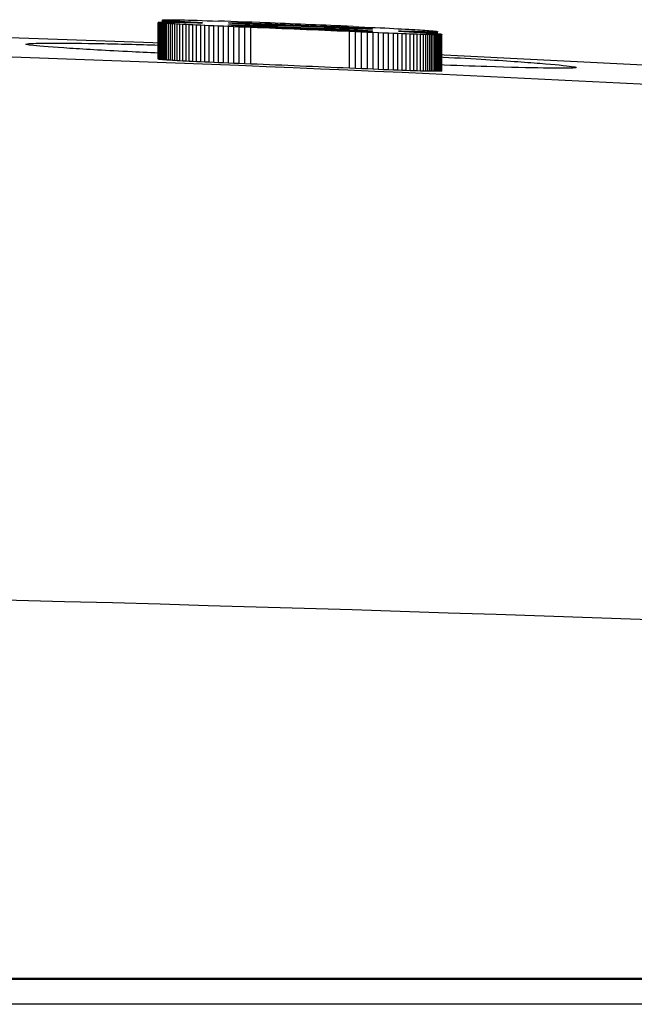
# Model space of a CAD drawing. Header units: millimetres. Extents: x -0.57 to 0.95, y -0.4 to 0.71.
# Tile 26 of 256: x 0.17418 to 0.17921, y -0.16503 to -0.15696. Entities that reach past the tile are written whole.
import ezdxf

# ---------------------------------------------------------------- set-up
doc = ezdxf.new("R2010")
doc.units = ezdxf.units.MM
doc.layers.add('FORMAT', color=7, linetype='Continuous')

msp = doc.modelspace()

# ---------------------------------------------------------------- linework, layer by layer
at = {"layer": 'FORMAT', "color": 7, "linetype": 'Continuous', "lineweight": 25}
for p, q in [((0.175313, -0.156983), (0.175313, -0.156982)), ((0.175313, -0.156982), (0.175314, -0.156982)), ((0.175315, -0.156984), (0.175313, -0.156983)), ((0.175313, -0.156983), (0.175313, -0.156983)), ((0.175313, -0.157283), (0.175313, -0.156983)), ((0.175313, -0.157283), (0.175313, -0.156983)), ((0.175314, -0.156982), (0.175316, -0.156981)), ((0.175319, -0.156985), (0.175315, -0.156984)), ((0.175315, -0.157284), (0.175315, -0.156984)), ((0.175316, -0.156981), (0.175319, -0.156981)), ((0.175319, -0.156981), (0.175322, -0.15698)), ((0.175324, -0.156985), (0.175319, -0.156985)), ((0.175319, -0.157285), (0.175319, -0.156985)), ((0.175322, -0.15698), (0.175326, -0.15698)), ((0.17533, -0.156986), (0.175324, -0.156985)), ((0.175324, -0.157286), (0.175324, -0.156985)), ((0.175326, -0.15698), (0.175331, -0.15698)), ((0.175337, -0.156987), (0.17533, -0.156986)), ((0.17533, -0.157286), (0.17533, -0.156986)), ((0.175331, -0.15698), (0.175337, -0.15698)), ((0.175337, -0.15698), (0.175344, -0.156979)), ((0.175346, -0.156988), (0.175337, -0.156987)), ((0.175337, -0.157287), (0.175337, -0.156987)), ((0.175344, -0.156979), (0.175351, -0.156979)), ((0.175357, -0.156989), (0.175346, -0.156988)), ((0.175346, -0.157288), (0.175346, -0.156988)), ((0.175348, -0.156964), (0.175348, -0.156963)), ((0.175348, -0.156963), (0.175349, -0.156963)), ((0.175349, -0.156964), (0.175348, -0.156964)), ((0.175348, -0.156964), (0.175348, -0.156964)), ((0.175348, -0.156979), (0.175348, -0.156964)), ((0.175348, -0.156979), (0.175348, -0.156964)), ((0.175349, -0.156963), (0.175351, -0.156962)), ((0.175351, -0.156965), (0.175349, -0.156964)), ((0.175349, -0.156979), (0.175349, -0.156964)), ((0.175351, -0.156962), (0.175354, -0.156962)), ((0.175353, -0.156965), (0.175351, -0.156965)), ((0.175351, -0.156979), (0.175351, -0.156965)), ((0.175351, -0.156979), (0.175359, -0.156979)), ((0.175356, -0.156966), (0.175353, -0.156965)), ((0.175353, -0.156979), (0.175353, -0.156965)), ((0.175354, -0.156962), (0.175357, -0.156961)), ((0.17536, -0.156966), (0.175356, -0.156966)), ((0.175356, -0.156979), (0.175356, -0.156966)), ((0.175357, -0.156961), (0.175362, -0.156961)), ((0.175368, -0.15699), (0.175357, -0.156989)), ((0.175357, -0.157289), (0.175357, -0.156989)), ((0.175359, -0.156979), (0.175368, -0.156979)), ((0.175364, -0.156967), (0.17536, -0.156966)), ((0.17536, -0.156979), (0.17536, -0.156966)), ((0.175362, -0.156961), (0.175367, -0.156961)), ((0.175369, -0.156967), (0.175364, -0.156967)), ((0.175364, -0.156979), (0.175364, -0.156967)), ((0.175367, -0.156961), (0.175373, -0.156961)), ((0.175368, -0.156979), (0.175378, -0.156979)), ((0.175381, -0.156991), (0.175368, -0.15699)), ((0.175368, -0.15729), (0.175368, -0.15699)), ((0.175375, -0.156968), (0.175369, -0.156967)), ((0.175369, -0.156979), (0.175369, -0.156967)), ((0.175373, -0.156961), (0.175379, -0.15696)), ((0.175381, -0.156968), (0.175375, -0.156968)), ((0.175375, -0.156979), (0.175375, -0.156968)), ((0.175378, -0.156979), (0.175388, -0.156979)), ((0.175379, -0.15696), (0.175386, -0.15696)), ((0.175388, -0.156969), (0.175381, -0.156968)), ((0.175381, -0.156979), (0.175381, -0.156968)), ((0.175396, -0.156992), (0.175381, -0.156991)), ((0.175381, -0.157291), (0.175381, -0.156991)), ((0.175386, -0.15696), (0.175394, -0.15696)), ((0.175395, -0.15697), (0.175388, -0.156969)), ((0.175388, -0.156979), (0.175388, -0.156969)), ((0.175388, -0.156979), (0.175399, -0.156979)), ((0.175394, -0.15696), (0.175403, -0.15696)), ((0.175404, -0.15697), (0.175395, -0.15697)), ((0.175395, -0.156979), (0.175395, -0.15697)), ((0.175412, -0.156993), (0.175396, -0.156992)), ((0.175396, -0.157292), (0.175396, -0.156992)), ((0.175399, -0.156979), (0.175411, -0.15698)), ((0.175403, -0.15696), (0.175413, -0.15696)), ((0.175413, -0.156971), (0.175404, -0.15697)), ((0.175404, -0.156979), (0.175404, -0.15697)), ((0.175411, -0.15698), (0.175423, -0.15698)), ((0.175429, -0.156994), (0.175412, -0.156993)), ((0.175412, -0.157293), (0.175412, -0.156993)), ((0.175413, -0.15696), (0.175423, -0.15696)), ((0.175422, -0.156972), (0.175413, -0.156971)), ((0.175413, -0.15698), (0.175413, -0.156971)), ((0.175433, -0.156972), (0.175422, -0.156972)), ((0.175422, -0.15698), (0.175422, -0.156972)), ((0.175423, -0.15696), (0.175435, -0.15696)), ((0.175423, -0.15698), (0.175435, -0.15698)), ((0.175448, -0.156995), (0.175429, -0.156994)), ((0.175429, -0.157294), (0.175429, -0.156994)), ((0.175442, -0.156973), (0.175433, -0.156972)), ((0.175433, -0.15698), (0.175433, -0.156972)), ((0.175435, -0.15696), (0.175447, -0.15696)), ((0.175435, -0.15698), (0.175447, -0.15698)), ((0.175452, -0.156974), (0.175442, -0.156973)), ((0.175442, -0.15698), (0.175442, -0.156973)), ((0.175447, -0.15696), (0.175471, -0.156961)), ((0.175447, -0.15698), (0.175461, -0.15698)), ((0.175468, -0.156996), (0.175448, -0.156995)), ((0.175448, -0.157295), (0.175448, -0.156995)), ((0.175463, -0.156974), (0.175452, -0.156974)), ((0.175452, -0.15698), (0.175452, -0.156974)), ((0.175461, -0.15698), (0.175475, -0.156981)), ((0.175475, -0.156975), (0.175463, -0.156974)), ((0.175463, -0.156981), (0.175463, -0.156974)), ((0.175489, -0.156997), (0.175468, -0.156996)), ((0.175468, -0.157296), (0.175468, -0.156996)), ((0.175471, -0.156961), (0.175498, -0.156961)), ((0.175488, -0.156976), (0.175475, -0.156975)), ((0.175475, -0.156981), (0.175475, -0.156975)), ((0.175475, -0.156981), (0.17549, -0.156981)), ((0.175501, -0.156977), (0.175488, -0.156976)), ((0.175488, -0.156981), (0.175488, -0.156976)), ((0.175513, -0.156999), (0.175489, -0.156997)), ((0.175489, -0.157298), (0.175489, -0.156997)), ((0.17549, -0.156981), (0.175505, -0.156981)), ((0.175498, -0.156961), (0.175527, -0.156962)), ((0.175515, -0.156978), (0.175501, -0.156977)), ((0.175501, -0.156981), (0.175501, -0.156977)), ((0.175505, -0.156981), (0.175522, -0.156982)), ((0.17554, -0.157), (0.175513, -0.156999)), ((0.175513, -0.157299), (0.175513, -0.156999)), ((0.17553, -0.156978), (0.175515, -0.156978)), ((0.175515, -0.156982), (0.175515, -0.156978)), ((0.175522, -0.156982), (0.175538, -0.156982)), ((0.175527, -0.156962), (0.175559, -0.156963)), ((0.175546, -0.156979), (0.17553, -0.156978)), ((0.17553, -0.156982), (0.17553, -0.156978)), ((0.175538, -0.156982), (0.175556, -0.156983)), ((0.175567, -0.157002), (0.17554, -0.157)), ((0.17554, -0.1573), (0.17554, -0.157)), ((0.175562, -0.15698), (0.175546, -0.156979)), ((0.175546, -0.156983), (0.175546, -0.156979)), ((0.175556, -0.156983), (0.175574, -0.156983)), ((0.175559, -0.156963), (0.175594, -0.156964)), ((0.175579, -0.156981), (0.175562, -0.15698)), ((0.175562, -0.156983), (0.175562, -0.15698)), ((0.175574, -0.156983), (0.175593, -0.156984)), ((0.175597, -0.156982), (0.175579, -0.156981)), ((0.175579, -0.156983), (0.175579, -0.156981)), ((0.175593, -0.156984), (0.175613, -0.156984)), ((0.175594, -0.156964), (0.175631, -0.156965)), ((0.175616, -0.156983), (0.175597, -0.156982)), ((0.175597, -0.156984), (0.175597, -0.156982)), ((0.175613, -0.156984), (0.175633, -0.156985)), ((0.175635, -0.156984), (0.175616, -0.156983)), ((0.175616, -0.156985), (0.175616, -0.156983)), ((0.175631, -0.156965), (0.175671, -0.156966)), ((0.175633, -0.156985), (0.175654, -0.156986)), ((0.175655, -0.156985), (0.175635, -0.156984)), ((0.175635, -0.156985), (0.175635, -0.156984)), ((0.175654, -0.156986), (0.175676, -0.156986)), ((0.175676, -0.156986), (0.175655, -0.156985)), ((0.175655, -0.156986), (0.175655, -0.156985)), ((0.175671, -0.156966), (0.175713, -0.156968)), ((0.175713, -0.156968), (0.175758, -0.156969)), ((0.175758, -0.156969), (0.175805, -0.156971)), ((0.175855, -0.156973), (0.175805, -0.156971)), ((0.175908, -0.156974), (0.175855, -0.156973)), ((0.175888, -0.156986), (0.175889, -0.156985)), ((0.175888, -0.156986), (0.175888, -0.156986)), ((0.175889, -0.156987), (0.175888, -0.156986)), ((0.175889, -0.156985), (0.175894, -0.156985)), ((0.175889, -0.156985), (0.175889, -0.156987)), ((0.175891, -0.156987), (0.175889, -0.156987)), ((0.175894, -0.156988), (0.175891, -0.156987)), ((0.175894, -0.156985), (0.175902, -0.156985)), ((0.175898, -0.156988), (0.175894, -0.156988)), ((0.175903, -0.156988), (0.175898, -0.156988)), ((0.175902, -0.156985), (0.175913, -0.156985)), ((0.175908, -0.156989), (0.175903, -0.156988)), ((0.175963, -0.156977), (0.175908, -0.156974)), ((0.175914, -0.156989), (0.175908, -0.156989)), ((0.175913, -0.156985), (0.175927, -0.156985)), ((0.175922, -0.15699), (0.175914, -0.156989)), ((0.17593, -0.156991), (0.175922, -0.15699)), ((0.175927, -0.156985), (0.175945, -0.156985)), ((0.175927, -0.156985), (0.175927, -0.15699)), ((0.175938, -0.156991), (0.17593, -0.156991)), ((0.175948, -0.156992), (0.175938, -0.156991)), ((0.175945, -0.156985), (0.175965, -0.156985)), ((0.175945, -0.156985), (0.175945, -0.156991)), ((0.175958, -0.156992), (0.175948, -0.156992)), ((0.17597, -0.156993), (0.175958, -0.156992)), ((0.176021, -0.156979), (0.175963, -0.156977)), ((0.175965, -0.156985), (0.175989, -0.156986)), ((0.175965, -0.156985), (0.175965, -0.156993)), ((0.175982, -0.156994), (0.17597, -0.156993)), ((0.175995, -0.156994), (0.175982, -0.156994)), ((0.175989, -0.156986), (0.176016, -0.156987)), ((0.175989, -0.156986), (0.175989, -0.156994)), ((0.176009, -0.156995), (0.175995, -0.156994)), ((0.176023, -0.156996), (0.176009, -0.156995)), ((0.176016, -0.156987), (0.176046, -0.156988)), ((0.176082, -0.156981), (0.176021, -0.156979)), ((0.176038, -0.156997), (0.176023, -0.156996)), ((0.176054, -0.156997), (0.176038, -0.156997)), ((0.176046, -0.156988), (0.176079, -0.156989)), ((0.17607, -0.156998), (0.176054, -0.156997)), ((0.176087, -0.156999), (0.17607, -0.156998)), ((0.176079, -0.156989), (0.176116, -0.15699)), ((0.176145, -0.156984), (0.176082, -0.156981)), ((0.176105, -0.157), (0.176087, -0.156999)), ((0.176124, -0.157001), (0.176105, -0.157)), ((0.176116, -0.15699), (0.176155, -0.156992)), ((0.176155, -0.156992), (0.176198, -0.156993)), ((0.176198, -0.156993), (0.176244, -0.156995)), ((0.176244, -0.156995), (0.176293, -0.156997)), ((0.176293, -0.156997), (0.176671, -0.157013)), ((0.175597, -0.157003), (0.175567, -0.157002)), ((0.175567, -0.157302), (0.175567, -0.157002)), ((0.175627, -0.157005), (0.175597, -0.157003)), ((0.175597, -0.157303), (0.175597, -0.157003)), ((0.17566, -0.157006), (0.175627, -0.157005)), ((0.175627, -0.157305), (0.175627, -0.157005)), ((0.175694, -0.157008), (0.17566, -0.157006)), ((0.17566, -0.157306), (0.17566, -0.157006)), ((0.17573, -0.157009), (0.175694, -0.157008)), ((0.175694, -0.157308), (0.175694, -0.157008)), ((0.175767, -0.157011), (0.17573, -0.157009)), ((0.17573, -0.157309), (0.17573, -0.157009)), ((0.175805, -0.157013), (0.175767, -0.157011)), ((0.175767, -0.157311), (0.175767, -0.157011)), ((0.175846, -0.157014), (0.175805, -0.157013)), ((0.175805, -0.157313), (0.175805, -0.157013)), ((0.175888, -0.157016), (0.175846, -0.157014)), ((0.175846, -0.157315), (0.175846, -0.157014)), ((0.175888, -0.157003), (0.175889, -0.157003)), ((0.175888, -0.157004), (0.175888, -0.157003)), ((0.175889, -0.157005), (0.175888, -0.157004)), ((0.175931, -0.157018), (0.175888, -0.157016)), ((0.175888, -0.157316), (0.175888, -0.157016)), ((0.175889, -0.157003), (0.175892, -0.157003)), ((0.175894, -0.157005), (0.175889, -0.157005)), ((0.175892, -0.157003), (0.175895, -0.157003)), ((0.175902, -0.157006), (0.175894, -0.157005)), ((0.175895, -0.157003), (0.175899, -0.157003)), ((0.175899, -0.157003), (0.175905, -0.157002)), ((0.175913, -0.157007), (0.175902, -0.157006)), ((0.175905, -0.157002), (0.175911, -0.157002)), ((0.175911, -0.157002), (0.175918, -0.157002)), ((0.175927, -0.157008), (0.175913, -0.157007)), ((0.175918, -0.157002), (0.175926, -0.157002)), ((0.175926, -0.157002), (0.175936, -0.157003)), ((0.175944, -0.157009), (0.175927, -0.157008)), ((0.175976, -0.15702), (0.175931, -0.157018)), ((0.175931, -0.157318), (0.175931, -0.157018)), ((0.175936, -0.157003), (0.175946, -0.157003)), ((0.175965, -0.157011), (0.175944, -0.157009)), ((0.175946, -0.157003), (0.175957, -0.157003)), ((0.175957, -0.157003), (0.175969, -0.157003)), ((0.175989, -0.157012), (0.175965, -0.157011)), ((0.175969, -0.157003), (0.175982, -0.157004)), ((0.176023, -0.157022), (0.175976, -0.15702)), ((0.175976, -0.15732), (0.175976, -0.15702)), ((0.175982, -0.157004), (0.175996, -0.157004)), ((0.176015, -0.157013), (0.175989, -0.157012)), ((0.175996, -0.157004), (0.176011, -0.157004)), ((0.176011, -0.157004), (0.176023, -0.157005)), ((0.176045, -0.157015), (0.176015, -0.157013)), ((0.176023, -0.157005), (0.176036, -0.157005)), ((0.176071, -0.157024), (0.176023, -0.157022)), ((0.176023, -0.157322), (0.176023, -0.157022)), ((0.176036, -0.157005), (0.176049, -0.157006)), ((0.176079, -0.157016), (0.176045, -0.157015)), ((0.176049, -0.157006), (0.176064, -0.157006)), ((0.176064, -0.157006), (0.176079, -0.157007)), ((0.176071, -0.157324), (0.176071, -0.157024)), ((0.176079, -0.157007), (0.176095, -0.157007)), ((0.176115, -0.157018), (0.176079, -0.157016)), ((0.176095, -0.157007), (0.176111, -0.157008)), ((0.176111, -0.157008), (0.176129, -0.157008)), ((0.176154, -0.15702), (0.176115, -0.157018)), ((0.176142, -0.157001), (0.176124, -0.157001)), ((0.176129, -0.157008), (0.176146, -0.157009)), ((0.176162, -0.157002), (0.176142, -0.157001)), ((0.176146, -0.157009), (0.176165, -0.15701)), ((0.176197, -0.157022), (0.176154, -0.15702)), ((0.176182, -0.157003), (0.176162, -0.157002)), ((0.176165, -0.15701), (0.176184, -0.157011)), ((0.176203, -0.157004), (0.176182, -0.157003)), ((0.176184, -0.157011), (0.176205, -0.157011)), ((0.176243, -0.157024), (0.176197, -0.157022)), ((0.176225, -0.157005), (0.176203, -0.157004)), ((0.176205, -0.157011), (0.176225, -0.157012)), ((0.176247, -0.157006), (0.176225, -0.157005)), ((0.176225, -0.157012), (0.176247, -0.157013)), ((0.176292, -0.157026), (0.176243, -0.157024)), ((0.17627, -0.157007), (0.176247, -0.157006)), ((0.176247, -0.157013), (0.176269, -0.157014)), ((0.176269, -0.157014), (0.176292, -0.157015)), ((0.176293, -0.157008), (0.17627, -0.157007)), ((0.176292, -0.157015), (0.176672, -0.157031)), ((0.176672, -0.157042), (0.176292, -0.157026)), ((0.176671, -0.157024), (0.176293, -0.157008)), ((0.176671, -0.157013), (0.176694, -0.157014)), ((0.176694, -0.157025), (0.176671, -0.157024)), ((0.176672, -0.157031), (0.17672, -0.157033)), ((0.17672, -0.157044), (0.176672, -0.157042)), ((0.176694, -0.157014), (0.176717, -0.157015)), ((0.176716, -0.157026), (0.176694, -0.157025)), ((0.176737, -0.157027), (0.176716, -0.157026)), ((0.176717, -0.157015), (0.176739, -0.157016)), ((0.17672, -0.157033), (0.176765, -0.157035)), ((0.176765, -0.157046), (0.17672, -0.157044)), ((0.176758, -0.157027), (0.176737, -0.157027)), ((0.176739, -0.157016), (0.176761, -0.157017)), ((0.176779, -0.157028), (0.176758, -0.157027)), ((0.176761, -0.157017), (0.176781, -0.157018)), ((0.176765, -0.157035), (0.176807, -0.157037)), ((0.176807, -0.157047), (0.176765, -0.157046)), ((0.176798, -0.157029), (0.176779, -0.157028)), ((0.176781, -0.157018), (0.176801, -0.157019)), ((0.176817, -0.15703), (0.176798, -0.157029)), ((0.176801, -0.157019), (0.176821, -0.15702)), ((0.176807, -0.157037), (0.176846, -0.157039)), ((0.176846, -0.157049), (0.176807, -0.157047)), ((0.17686, -0.157014), (0.176808, -0.157012)), ((0.176835, -0.157031), (0.176817, -0.15703)), ((0.176821, -0.15702), (0.17684, -0.157021)), ((0.176852, -0.157031), (0.176835, -0.157031)), ((0.17684, -0.157021), (0.176858, -0.157022)), ((0.176846, -0.157039), (0.176881, -0.157041)), ((0.176881, -0.15705), (0.176846, -0.157049)), ((0.176869, -0.157032), (0.176852, -0.157031)), ((0.176858, -0.157022), (0.176875, -0.157022)), ((0.176909, -0.157016), (0.17686, -0.157014)), ((0.176884, -0.157032), (0.176869, -0.157032)), ((0.176875, -0.157022), (0.176892, -0.157023)), ((0.17693, -0.15706), (0.176879, -0.157058)), ((0.176879, -0.157358), (0.176879, -0.157058)), ((0.176881, -0.157041), (0.176914, -0.157042)), ((0.176914, -0.157051), (0.176881, -0.15705)), ((0.1769, -0.157033), (0.176884, -0.157032)), ((0.176892, -0.157023), (0.176908, -0.157024)), ((0.176914, -0.157034), (0.1769, -0.157033)), ((0.176908, -0.157024), (0.176923, -0.157025)), ((0.176909, -0.157016), (0.176957, -0.157018)), ((0.176928, -0.157034), (0.176914, -0.157034)), ((0.176914, -0.157042), (0.176944, -0.157044)), ((0.176944, -0.157053), (0.176914, -0.157051)), ((0.176923, -0.157025), (0.176938, -0.157026)), ((0.176941, -0.157035), (0.176928, -0.157034)), ((0.176979, -0.157062), (0.17693, -0.15706)), ((0.17693, -0.15736), (0.17693, -0.15706)), ((0.176938, -0.157026), (0.176952, -0.157026)), ((0.176953, -0.157035), (0.176941, -0.157035)), ((0.176944, -0.157044), (0.17697, -0.157045)), ((0.17697, -0.157053), (0.176944, -0.157053)), ((0.176952, -0.157026), (0.176965, -0.157027)), ((0.176967, -0.157035), (0.176953, -0.157035)), ((0.176957, -0.157018), (0.177004, -0.15702)), ((0.176965, -0.157027), (0.176978, -0.157028)), ((0.17698, -0.157036), (0.176967, -0.157035)), ((0.17697, -0.157045), (0.176993, -0.157047)), ((0.176993, -0.157054), (0.17697, -0.157053)), ((0.176978, -0.157028), (0.17699, -0.157029)), ((0.177027, -0.157064), (0.176979, -0.157062)), ((0.176979, -0.157362), (0.176979, -0.157062)), ((0.176992, -0.157036), (0.17698, -0.157036)), ((0.17699, -0.157029), (0.177001, -0.157029)), ((0.177004, -0.157036), (0.176992, -0.157036)), ((0.176993, -0.157047), (0.177013, -0.157048)), ((0.177013, -0.157054), (0.176993, -0.157054)), ((0.177001, -0.157029), (0.177011, -0.15703)), ((0.177004, -0.15702), (0.177048, -0.157023)), ((0.177014, -0.157037), (0.177004, -0.157036)), ((0.177011, -0.15703), (0.17702, -0.15703)), ((0.177013, -0.157048), (0.17703, -0.157049)), ((0.17703, -0.157055), (0.177013, -0.157054)), ((0.177024, -0.157037), (0.177014, -0.157037)), ((0.17702, -0.15703), (0.177029, -0.157031)), ((0.17702, -0.15703), (0.17702, -0.157037)), ((0.177032, -0.157037), (0.177024, -0.157037)), ((0.177073, -0.157066), (0.177027, -0.157064)), ((0.177027, -0.157364), (0.177027, -0.157064)), ((0.177029, -0.157031), (0.177036, -0.157032)), ((0.177029, -0.157031), (0.177029, -0.157037)), ((0.17703, -0.157049), (0.177045, -0.15705)), ((0.177045, -0.157055), (0.17703, -0.157055)), ((0.17704, -0.157037), (0.177032, -0.157037)), ((0.177036, -0.157032), (0.177043, -0.157032)), ((0.177036, -0.157032), (0.177036, -0.157037)), ((0.177047, -0.157037), (0.17704, -0.157037)), ((0.177043, -0.157032), (0.177049, -0.157033)), ((0.177043, -0.157032), (0.177043, -0.157037)), ((0.177045, -0.15705), (0.177055, -0.157051)), ((0.177055, -0.157055), (0.177045, -0.157055)), ((0.177053, -0.157037), (0.177047, -0.157037)), ((0.177048, -0.157023), (0.17709, -0.157025)), ((0.177049, -0.157033), (0.177055, -0.157033)), ((0.177049, -0.157033), (0.177049, -0.157037)), ((0.177058, -0.157037), (0.177053, -0.157037)), ((0.177055, -0.157033), (0.177059, -0.157034)), ((0.177055, -0.157033), (0.177055, -0.157037)), ((0.177055, -0.157051), (0.177063, -0.157052)), ((0.177063, -0.157055), (0.177055, -0.157055)), ((0.177062, -0.157037), (0.177058, -0.157037)), ((0.177059, -0.157034), (0.177063, -0.157034)), ((0.177059, -0.157034), (0.177059, -0.157037)), ((0.177065, -0.157037), (0.177062, -0.157037)), ((0.177063, -0.157034), (0.177066, -0.157035)), ((0.177063, -0.157034), (0.177063, -0.157037)), ((0.177063, -0.157052), (0.177068, -0.157053)), ((0.177068, -0.157054), (0.177063, -0.157055)), ((0.177067, -0.157036), (0.177065, -0.157037)), ((0.177066, -0.157035), (0.177068, -0.157035)), ((0.177066, -0.157035), (0.177066, -0.157037)), ((0.177069, -0.157036), (0.177067, -0.157036)), ((0.177068, -0.157035), (0.177069, -0.157035)), ((0.177068, -0.157035), (0.177068, -0.157036)), ((0.177068, -0.157053), (0.177069, -0.157054)), ((0.177068, -0.157053), (0.177068, -0.157054)), ((0.177069, -0.157054), (0.177068, -0.157054)), ((0.177069, -0.157035), (0.177069, -0.157036)), ((0.177069, -0.157035), (0.177069, -0.157036)), ((0.177069, -0.157036), (0.177069, -0.157036)), ((0.177117, -0.157068), (0.177073, -0.157066)), ((0.177073, -0.157366), (0.177073, -0.157066)), ((0.17709, -0.157025), (0.177131, -0.157026)), ((0.177159, -0.15707), (0.177117, -0.157068)), ((0.177117, -0.157368), (0.177117, -0.157068)), ((0.177131, -0.157026), (0.17717, -0.157028)), ((0.1772, -0.157071), (0.177159, -0.15707)), ((0.177159, -0.15737), (0.177159, -0.15707)), ((0.17717, -0.157028), (0.177207, -0.15703)), ((0.177239, -0.157073), (0.1772, -0.157071)), ((0.1772, -0.157372), (0.1772, -0.157071)), ((0.177207, -0.15703), (0.177242, -0.157032)), ((0.177276, -0.157074), (0.177239, -0.157073)), ((0.177239, -0.157373), (0.177239, -0.157073)), ((0.177242, -0.157032), (0.177275, -0.157034)), ((0.177275, -0.157034), (0.177307, -0.157035)), ((0.177311, -0.157076), (0.177276, -0.157074)), ((0.177276, -0.157374), (0.177276, -0.157074)), ((0.177303, -0.157055), (0.177281, -0.157054)), ((0.177281, -0.157054), (0.177304, -0.157055)), ((0.177324, -0.157056), (0.177303, -0.157055)), ((0.177303, -0.157055), (0.177303, -0.157055)), ((0.177304, -0.157055), (0.177326, -0.157057)), ((0.177307, -0.157035), (0.177337, -0.157037)), ((0.177344, -0.157077), (0.177311, -0.157076)), ((0.177311, -0.157376), (0.177311, -0.157076)), ((0.177345, -0.157056), (0.177324, -0.157056)), ((0.177324, -0.157056), (0.177324, -0.157056)), ((0.177326, -0.157057), (0.177347, -0.157058)), ((0.177337, -0.157037), (0.177365, -0.157038)), ((0.177376, -0.157078), (0.177344, -0.157077)), ((0.177344, -0.157377), (0.177344, -0.157077)), ((0.177364, -0.157057), (0.177345, -0.157056)), ((0.177345, -0.157058), (0.177345, -0.157056)), ((0.177347, -0.157058), (0.177368, -0.157059)), ((0.177383, -0.157057), (0.177364, -0.157057)), ((0.177364, -0.157059), (0.177364, -0.157057)), ((0.177365, -0.157038), (0.177391, -0.15704)), ((0.177368, -0.157059), (0.177388, -0.15706)), ((0.177406, -0.157079), (0.177376, -0.157078)), ((0.177376, -0.157378), (0.177376, -0.157078)), ((0.1774, -0.157058), (0.177383, -0.157057)), ((0.177383, -0.15706), (0.177383, -0.157057)), ((0.177388, -0.15706), (0.177407, -0.157061)), ((0.177391, -0.15704), (0.177415, -0.157041)), ((0.177417, -0.157058), (0.1774, -0.157058)), ((0.1774, -0.157061), (0.1774, -0.157058)), ((0.177434, -0.15708), (0.177406, -0.157079)), ((0.177406, -0.157379), (0.177406, -0.157079)), ((0.177407, -0.157061), (0.177425, -0.157062)), ((0.177415, -0.157041), (0.177438, -0.157043)), ((0.177434, -0.157059), (0.177417, -0.157058)), ((0.177417, -0.157062), (0.177417, -0.157058)), ((0.177425, -0.157062), (0.177442, -0.157063)), ((0.177449, -0.157059), (0.177434, -0.157059)), ((0.177434, -0.157063), (0.177434, -0.157059)), ((0.177461, -0.157081), (0.177434, -0.15708)), ((0.177434, -0.15738), (0.177434, -0.15708)), ((0.177438, -0.157043), (0.177459, -0.157044)), ((0.177442, -0.157063), (0.177459, -0.157064)), ((0.177463, -0.15706), (0.177449, -0.157059)), ((0.177449, -0.157064), (0.177449, -0.157059)), ((0.177459, -0.157044), (0.177478, -0.157045)), ((0.177459, -0.157064), (0.177475, -0.157065)), ((0.177486, -0.157081), (0.177461, -0.157081)), ((0.177461, -0.157381), (0.177461, -0.157081)), ((0.177477, -0.15706), (0.177463, -0.15706)), ((0.177463, -0.157064), (0.177463, -0.15706)), ((0.177475, -0.157065), (0.17749, -0.157066)), ((0.177489, -0.15706), (0.177477, -0.15706)), ((0.177477, -0.157065), (0.177477, -0.15706)), ((0.177478, -0.157045), (0.177497, -0.157046)), ((0.177504, -0.157082), (0.177486, -0.157081)), ((0.177486, -0.157382), (0.177486, -0.157081)), ((0.177501, -0.15706), (0.177489, -0.15706)), ((0.177489, -0.157066), (0.177489, -0.15706)), ((0.17749, -0.157066), (0.177504, -0.157067)), ((0.177497, -0.157046), (0.177514, -0.157048)), ((0.177512, -0.157061), (0.177501, -0.15706)), ((0.177501, -0.157067), (0.177501, -0.15706)), ((0.177504, -0.157067), (0.177517, -0.157068)), ((0.177522, -0.157061), (0.177512, -0.157061)), ((0.177512, -0.157067), (0.177512, -0.157061)), ((0.177514, -0.157048), (0.177529, -0.157049)), ((0.177517, -0.157068), (0.17753, -0.157069)), ((0.177532, -0.157061), (0.177522, -0.157061)), ((0.177522, -0.157068), (0.177522, -0.157061)), ((0.177529, -0.157049), (0.177543, -0.15705)), ((0.17753, -0.157069), (0.177542, -0.15707)), ((0.17754, -0.157061), (0.177532, -0.157061)), ((0.177532, -0.157069), (0.177532, -0.157061)), ((0.177548, -0.157061), (0.17754, -0.157061)), ((0.17754, -0.157069), (0.17754, -0.157061)), ((0.177542, -0.15707), (0.177553, -0.15707)), ((0.177543, -0.15705), (0.177555, -0.157051)), ((0.177555, -0.157061), (0.177548, -0.157061)), ((0.177548, -0.15707), (0.177548, -0.157061)), ((0.177553, -0.15707), (0.177563, -0.157071)), ((0.177555, -0.157051), (0.177566, -0.157052)), ((0.177562, -0.157061), (0.177555, -0.157061)), ((0.177555, -0.157071), (0.177555, -0.157061)), ((0.177569, -0.157061), (0.177562, -0.157061)), ((0.177562, -0.157071), (0.177562, -0.157061)), ((0.177563, -0.157071), (0.177572, -0.157072)), ((0.177566, -0.157052), (0.177576, -0.157053)), ((0.177574, -0.157061), (0.177569, -0.157061)), ((0.177569, -0.157072), (0.177569, -0.157061)), ((0.177572, -0.157072), (0.177581, -0.157073)), ((0.17758, -0.157061), (0.177574, -0.157061)), ((0.177574, -0.157072), (0.177574, -0.157061)), ((0.177576, -0.157053), (0.177584, -0.157054)), ((0.177584, -0.157061), (0.17758, -0.157061)), ((0.17758, -0.157072), (0.17758, -0.157061)), ((0.177581, -0.157073), (0.17759, -0.157073)), ((0.177584, -0.157054), (0.17759, -0.157055)), ((0.177589, -0.157061), (0.177584, -0.157061)), ((0.177584, -0.157073), (0.177584, -0.157061)), ((0.177592, -0.15706), (0.177589, -0.157061)), ((0.177589, -0.157073), (0.177589, -0.157061)), ((0.17759, -0.157055), (0.177595, -0.157056)), ((0.17759, -0.157073), (0.177597, -0.157074)), ((0.177595, -0.15706), (0.177592, -0.15706)), ((0.177592, -0.157073), (0.177592, -0.15706)), ((0.177595, -0.157056), (0.177599, -0.157057)), ((0.177598, -0.15706), (0.177595, -0.15706)), ((0.177595, -0.157074), (0.177595, -0.15706)), ((0.177597, -0.157074), (0.177604, -0.157075)), ((0.177599, -0.157059), (0.177598, -0.15706)), ((0.177598, -0.157074), (0.177598, -0.15706)), ((0.177599, -0.157057), (0.177601, -0.157057)), ((0.177601, -0.157059), (0.177599, -0.157059)), ((0.177599, -0.157074), (0.177599, -0.157059)), ((0.177601, -0.157057), (0.177602, -0.157058)), ((0.177602, -0.157059), (0.177601, -0.157059)), ((0.177601, -0.157074), (0.177601, -0.157059)), ((0.177602, -0.157058), (0.177602, -0.157059)), ((0.177602, -0.157074), (0.177602, -0.157058)), ((0.177602, -0.157074), (0.177602, -0.157059)), ((0.177604, -0.157075), (0.17761, -0.157075)), ((0.17761, -0.157075), (0.177616, -0.157076)), ((0.177616, -0.157076), (0.177621, -0.157077)), ((0.177621, -0.157077), (0.177625, -0.157077)), ((0.177625, -0.157077), (0.177629, -0.157078)), ((0.177629, -0.157078), (0.177632, -0.157078)), ((0.177632, -0.157078), (0.177634, -0.157079)), ((0.177634, -0.157079), (0.177636, -0.157079)), ((0.177637, -0.157081), (0.177635, -0.157082)), ((0.177636, -0.157079), (0.177637, -0.15708)), ((0.177637, -0.15708), (0.177637, -0.15708)), ((0.177637, -0.15708), (0.177637, -0.157081)), ((0.177637, -0.157381), (0.177637, -0.15708)), ((0.177637, -0.157381), (0.177637, -0.157081)), ((0.177521, -0.157082), (0.177504, -0.157082)), ((0.177504, -0.157382), (0.177504, -0.157082)), ((0.177537, -0.157082), (0.177521, -0.157082)), ((0.177521, -0.157382), (0.177521, -0.157082)), ((0.177552, -0.157083), (0.177537, -0.157082)), ((0.177537, -0.157383), (0.177537, -0.157082)), ((0.177565, -0.157083), (0.177552, -0.157083)), ((0.177552, -0.157383), (0.177552, -0.157083)), ((0.177578, -0.157083), (0.177565, -0.157083)), ((0.177565, -0.157383), (0.177565, -0.157083)), ((0.177589, -0.157083), (0.177578, -0.157083)), ((0.177578, -0.157383), (0.177578, -0.157083)), ((0.177599, -0.157083), (0.177589, -0.157083)), ((0.177589, -0.157383), (0.177589, -0.157083)), ((0.177608, -0.157083), (0.177599, -0.157083)), ((0.177599, -0.157383), (0.177599, -0.157083)), ((0.177616, -0.157083), (0.177608, -0.157083)), ((0.177608, -0.157383), (0.177608, -0.157083)), ((0.177622, -0.157083), (0.177616, -0.157083)), ((0.177616, -0.157383), (0.177616, -0.157083)), ((0.177628, -0.157082), (0.177622, -0.157083)), ((0.177622, -0.157383), (0.177622, -0.157083)), ((0.177632, -0.157082), (0.177628, -0.157082)), ((0.177628, -0.157383), (0.177628, -0.157082)), ((0.177635, -0.157082), (0.177632, -0.157082)), ((0.177632, -0.157382), (0.177632, -0.157082)), ((0.177635, -0.157382), (0.177635, -0.157082)), ((0.175313, -0.157283), (0.175313, -0.157283)), ((0.175315, -0.157284), (0.175313, -0.157283)), ((0.175319, -0.157285), (0.175315, -0.157284)), ((0.175324, -0.157286), (0.175319, -0.157285)), ((0.17533, -0.157286), (0.175324, -0.157286)), ((0.175337, -0.157287), (0.17533, -0.157286)), ((0.175346, -0.157288), (0.175337, -0.157287)), ((0.175357, -0.157289), (0.175346, -0.157288)), ((0.175368, -0.15729), (0.175357, -0.157289)), ((0.175381, -0.157291), (0.175368, -0.15729)), ((0.175396, -0.157292), (0.175381, -0.157291)), ((0.175412, -0.157293), (0.175396, -0.157292)), ((0.175429, -0.157294), (0.175412, -0.157293)), ((0.175448, -0.157295), (0.175429, -0.157294)), ((0.175468, -0.157296), (0.175448, -0.157295)), ((0.175489, -0.157298), (0.175468, -0.157296)), ((0.175513, -0.157299), (0.175489, -0.157298)), ((0.17554, -0.1573), (0.175513, -0.157299)), ((0.175567, -0.157302), (0.17554, -0.1573)), ((0.175597, -0.157303), (0.175567, -0.157302)), ((0.175627, -0.157305), (0.175597, -0.157303)), ((0.17566, -0.157306), (0.175627, -0.157305)), ((0.175694, -0.157308), (0.17566, -0.157306)), ((0.17573, -0.157309), (0.175694, -0.157308)), ((0.175767, -0.157311), (0.17573, -0.157309)), ((0.175805, -0.157313), (0.175767, -0.157311)), ((0.175846, -0.157315), (0.175805, -0.157313)), ((0.175888, -0.157316), (0.175846, -0.157315)), ((0.175931, -0.157318), (0.175888, -0.157316)), ((0.175976, -0.15732), (0.175931, -0.157318)), ((0.176023, -0.157322), (0.175976, -0.15732)), ((0.176071, -0.157324), (0.176023, -0.157322)), ((0.180442, -0.157391), (0.177602, -0.157247)), ((0.17693, -0.15736), (0.176879, -0.157358)), ((0.176979, -0.157362), (0.17693, -0.15736)), ((0.177027, -0.157364), (0.176979, -0.157362)), ((0.177073, -0.157366), (0.177027, -0.157364)), ((0.177117, -0.157368), (0.177073, -0.157366)), ((0.177159, -0.15737), (0.177117, -0.157368)), ((0.1772, -0.157372), (0.177159, -0.15737)), ((0.177239, -0.157373), (0.1772, -0.157372)), ((0.177276, -0.157374), (0.177239, -0.157373)), ((0.177311, -0.157376), (0.177276, -0.157374)), ((0.177344, -0.157377), (0.177311, -0.157376)), ((0.177376, -0.157378), (0.177344, -0.157377)), ((0.177406, -0.157379), (0.177376, -0.157378)), ((0.177434, -0.15738), (0.177406, -0.157379)), ((0.177461, -0.157381), (0.177434, -0.15738)), ((0.177486, -0.157382), (0.177461, -0.157381)), ((0.177504, -0.157382), (0.177486, -0.157382)), ((0.177521, -0.157382), (0.177504, -0.157382)), ((0.177537, -0.157383), (0.177521, -0.157382)), ((0.177552, -0.157383), (0.177537, -0.157383)), ((0.177565, -0.157383), (0.177552, -0.157383)), ((0.177578, -0.157383), (0.177565, -0.157383)), ((0.177589, -0.157383), (0.177578, -0.157383)), ((0.177599, -0.157383), (0.177589, -0.157383)), ((0.177608, -0.157383), (0.177599, -0.157383)), ((0.177616, -0.157383), (0.177608, -0.157383)), ((0.177622, -0.157383), (0.177616, -0.157383)), ((0.177628, -0.157383), (0.177622, -0.157383)), ((0.177632, -0.157382), (0.177628, -0.157383)), ((0.177635, -0.157382), (0.177632, -0.157382)), ((0.177637, -0.157381), (0.177635, -0.157382)), ((0.177637, -0.157381), (0.177637, -0.157381)), ((0.138221, -0.164818), (0.194101, -0.164818)), ((0.194101, -0.164829), (0.138221, -0.164829)), ((0.194101, -0.165032), (0.138221, -0.165032))]:
    msp.add_line(p, q, dxfattribs=at)
at = {"layer": 'FORMAT', "color": 7, "linetype": 'Continuous', "lineweight": 25, "flags": 128}
msp.add_lwpolyline([(0.175348, -0.157152), (0.173154, -0.157075), (0.172451, -0.157054)], dxfattribs=at)
at = {"layer": 'FORMAT', "color": 7, "linetype": 'Continuous', "lineweight": 25}
for centre, radius, start, end in [((0.163821, -0.457076), 0.3003455, 87.521595, 87.648224), ((0.163821, -0.457119), 0.3003455, 87.508114, 87.662371), ((0.163821, -0.457119), 0.3000455, 87.505621, 87.660032)]:
    msp.add_arc(centre, radius, start, end, dxfattribs=at)
for points, knots in [([(0.1358367, -0.1583955), (0.1384495, -0.1581707), (0.1436771, -0.1577209), (0.1515366, -0.1573073), (0.159405, -0.157085), (0.1670317, -0.1570738), (0.1744143, -0.1572458), (0.181551, -0.1575856), (0.1886856, -0.1580835), (0.1934325, -0.1585594), (0.1958067, -0.1587975)], [0, 0, 0, 0, 0.1309669, 0.2620241, 0.392991, 0.5240481, 0.6428673, 0.7617537, 0.880843, 1, 1, 1, 1]), ([(0.1753479, -0.1572354), (0.1752629, -0.1572314), (0.17495, -0.1572166), (0.1745569, -0.157194), (0.1742475, -0.157171), (0.1741971, -0.1571558), (0.1744047, -0.1571502), (0.1747993, -0.1571537), (0.1751805, -0.157164), (0.1753479, -0.1571685)], [0, 0, 0, 0, 0.060693, 0.223469, 0.386579, 0.548586, 0.710788, 0.873019, 1, 1, 1, 1]), ([(0.1776022, -0.1572638), (0.1777258, -0.1572706), (0.178073, -0.1572898), (0.1784738, -0.1573187), (0.1787421, -0.1573444), (0.1787517, -0.1573584), (0.1785027, -0.1573586), (0.1781022, -0.1573487), (0.1777424, -0.1573358), (0.1776022, -0.1573307)], [0, 0, 0, 0, 0.089618, 0.251533, 0.413641, 0.574419, 0.735847, 0.897087, 1, 1, 1, 1]), ([(0.1411036, -0.1620714), (0.1494974, -0.1618056), (0.1662844, -0.161274), (0.183064, -0.1620034), (0.1914535, -0.1623681)], [0, 0, 0, 0, 0.5000152, 1, 1, 1, 1])]:
    msp.add_open_spline(points, degree=3, knots=knots, dxfattribs=at)

doc.saveas('drawing.dxf')
